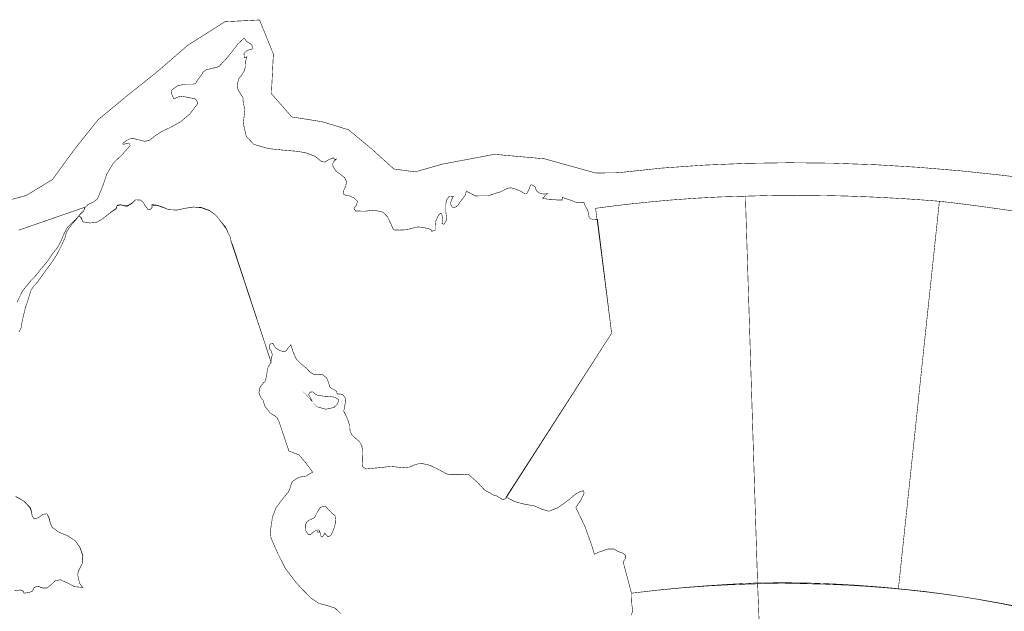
# Model space of a CAD drawing. Extents: x -18.6 to 18.9, y -7.2 to 7.3.
# Tile 5 of 13: x 5.7 to 11.2, y -4.4 to -1.1. Entities that reach past the tile are written whole.
import ezdxf

# ---------------------------------------------------------------- set-up
doc = ezdxf.new("R2010")
doc.units = 0
doc.header["$LTSCALE"] = 0.000394
doc.layers.add('LAYER_1', color=7, linetype='CONTINUOUS')

msp = doc.modelspace()

# ---------------------------------------------------------------- linework, layer by layer
at = {"layer": 'LAYER_1', "color": 59, "linetype": 'CONTINUOUS', "const_width": 0.003}
for points in [[(11.396764, -2.018299), (11.161099, -1.987737), (10.923668, -1.96236), (10.684924, -1.942373), (10.44532, -1.927981), (10.205308, -1.919392), (9.965341, -1.91681), (9.725871, -1.920442), (9.487352, -1.930493), (9.250236, -1.947169), (9.128998, -1.960424), (9.010744, -1.972586), (8.888398, -1.974083), (8.603328, -1.89494), (8.325167, -1.87023), (8.036772, -1.924441), (7.883734, -1.967874), (7.765272, -1.951716), (7.644917, -1.842461), (7.513691, -1.733594), (7.366111, -1.688562), (7.197661, -1.66222), (7.084283, -1.532647), (7.095257, -1.312377), (7.018252, -1.122811), (6.826037, -1.132483), (6.620261, -1.262654), (6.445429, -1.413638), (6.281642, -1.544189), (6.119634, -1.678183), (5.990748, -1.839433), (5.866225, -2.010317), (5.718953, -2.099744), (5.507575, -2.156201)], [(5.678898, -2.29176), (6.049327, -2.163528), (6.045898, -2.170516), (6.043256, -2.17672), (6.042201, -2.181339), (6.034949, -2.190969), (6.026906, -2.199012), (6.017272, -2.206276), (6.013705, -2.21102), (6.019646, -2.218146), (6.027961, -2.227642), (6.030598, -2.233843), (6.032441, -2.241622), (6.035079, -2.245457), (6.073866, -2.252047), (6.110276, -2.248358), (6.141933, -2.231201), (6.167004, -2.211681), (6.192862, -2.191366), (6.220303, -2.174209), (6.223736, -2.166429), (6.224, -2.159441), (6.227421, -2.156402), (6.244437, -2.150996), (6.261461, -2.155874), (6.28085, -2.159969), (6.30737, -2.144402), (6.329134, -2.123291), (6.355657, -2.124346), (6.372272, -2.138197), (6.384154, -2.159177), (6.398394, -2.177776), (6.410268, -2.177638), (6.419772, -2.16722), (6.419772, -2.152843), (6.452492, -2.155346), (6.482043, -2.165772), (6.512378, -2.177776), (6.559476, -2.180417), (6.604197, -2.170386), (6.651295, -2.163528), (6.694567, -2.167484), (6.738626, -2.183315), (6.772402, -2.206276), (6.791795, -2.228433), (6.806437, -2.248224), (6.825835, -2.270382), (6.836382, -2.289122), (6.843772, -2.308646), (6.854323, -2.327374), (6.85802, -2.339378), (6.86013, -2.356925), (6.868571, -2.373677), (7.082295, -3.025516), (7.062898, -3.060346), (7.057752, -3.099917), (7.050232, -3.132374), (7.040992, -3.140287), (7.021472, -3.164827), (7.014614, -3.196488), (7.025295, -3.222874), (7.038358, -3.238969), (7.046673, -3.267724), (7.055776, -3.281976), (7.069622, -3.298594), (7.078724, -3.310476), (7.097858, -3.321551), (7.115406, -3.335008), (7.125031, -3.353213), (7.14376, -3.408492), (7.163291, -3.465346), (7.18202, -3.520626), (7.237563, -3.541598), (7.27728, -3.588701), (7.313819, -3.638169), (7.275555, -3.659937), (7.233343, -3.667457), (7.199835, -3.691598), (7.191917, -3.712705), (7.186378, -3.732232), (7.178469, -3.748591), (7.142713, -3.791862), (7.108539, -3.838303), (7.089413, -3.891067), (7.084406, -3.930118), (7.077803, -3.96837), (7.082295, -4.005051), (7.120547, -4.091591), (7.162764, -4.174957), (7.217646, -4.247252), (7.256563, -4.289728), (7.303394, -4.337748), (7.349441, -4.36835), (7.395079, -4.379965), (7.439146, -4.394736), (7.470535, -4.425343)], [(9.721681, -2.102976), (9.867252, -2.098819), (10.010839, -2.097654), (10.149945, -2.098925), (10.282067, -2.102098), (10.404705, -2.106614), (10.515339, -2.111941), (10.61148, -2.117512), (10.690622, -2.122799), (10.750244, -2.127256), (10.787854, -2.130323), (10.800953, -2.131472)], [(9.789358, -4.25437), (9.721681, -2.102976)], [(11.353051, -2.206276), (11.143815, -2.17524), (10.987913, -2.153783), (10.881425, -2.140354), (10.820413, -2.133433), (10.800953, -2.131472), (10.572988, -4.286433), (10.719091, -4.301705), (10.86261, -4.320996), (11.000539, -4.342984), (11.129846, -4.366339), (11.247528, -4.389728)], [(10.800953, -2.131472), (10.572988, -4.286433)], [(5.6785, -2.858894), (5.686028, -2.847421), (5.692882, -2.831717), (5.695783, -2.807315), (5.700272, -2.78687), (5.715437, -2.723146), (5.731406, -2.676055), (5.746575, -2.626579), (5.759492, -2.606), (5.781126, -2.583043), (5.796429, -2.562465), (5.817937, -2.531327), (5.840228, -2.500984), (5.864106, -2.46985), (5.893, -2.423417), (5.917134, -2.376189), (5.938906, -2.327374), (5.941807, -2.312469), (5.945504, -2.300724), (5.953161, -2.288193), (5.97215, -2.261417), (5.995898, -2.235425), (6.017272, -2.206276), (5.995634, -2.231992), (5.970039, -2.255346), (5.946031, -2.281079), (5.928224, -2.317618), (5.912783, -2.354949), (5.892602, -2.391492), (5.871366, -2.415902), (5.850913, -2.446638), (5.832051, -2.473413), (5.801709, -2.508252), (5.776906, -2.540693), (5.739449, -2.580276), (5.69948, -2.630276), (5.669008, -2.692937)], [(5.661091, -3.772594), (5.703831, -3.797004), (5.739449, -3.834075), (5.748291, -3.855445), (5.753165, -3.881567), (5.764374, -3.898189), (5.789177, -3.890803), (5.813181, -3.872339), (5.83561, -3.869693), (5.846169, -3.892252), (5.853559, -3.921937), (5.864106, -3.9445), (5.901311, -3.971807), (5.950386, -3.991988), (5.992339, -4.019295), (6.018327, -4.056496), (6.034024, -4.100831), (6.03152, -4.147516), (6.021098, -4.167169), (6.009882, -4.188413), (6.006583, -4.208067), (6.011594, -4.233661), (6.018197, -4.258465), (6.035079, -4.279307), (5.990094, -4.27535), (5.95065, -4.254768), (5.910409, -4.236563), (5.88152, -4.24224), (5.859756, -4.262941), (5.83561, -4.282866), (5.809224, -4.282736), (5.786004, -4.272319), (5.764374, -4.279307), (5.760811, -4.287224), (5.757244, -4.295134), (5.753693, -4.300673), (5.740906, -4.305823), (5.724945, -4.308594), (5.707394, -4.311362), (5.703437, -4.299618), (5.694728, -4.295795), (5.686028, -4.293551), (5.655016, -4.297772)], [(5.655016, -4.297772), (5.686028, -4.293551), (5.69552, -4.296587), (5.70502, -4.301209), (5.707394, -4.311362), (5.724945, -4.308594), (5.740906, -4.305823), (5.753693, -4.300673), (5.757244, -4.295134), (5.760811, -4.287224), (5.764374, -4.279307), (5.786803, -4.272319), (5.810807, -4.282736), (5.83561, -4.282866), (5.859756, -4.262941), (5.88152, -4.24224), (5.910409, -4.236563), (5.95065, -4.254768), (5.990094, -4.27535), (6.035079, -4.279307), (6.018197, -4.258465), (6.011594, -4.233661), (6.006583, -4.208067), (6.009882, -4.189205), (6.021098, -4.16876), (6.03152, -4.147516), (6.035606, -4.100831), (6.019118, -4.056496), (5.992339, -4.019295), (5.950386, -3.991988), (5.901311, -3.971807), (5.864106, -3.9445), (5.854343, -3.921937), (5.847752, -3.892252), (5.83561, -3.869693), (5.813181, -3.872339), (5.789177, -3.890803), (5.764374, -3.898189), (5.753287, -3.881567), (5.749346, -3.855445), (5.743016, -3.834075), (5.704886, -3.797795), (5.66122, -3.774185)], [(11.212122, -4.380854), (11.12598, -4.364343), (11.035528, -4.348382), (10.94087, -4.333146), (10.842122, -4.318799), (10.739374, -4.305539), (10.632736, -4.29352), (10.522311, -4.282941), (10.408209, -4.273965), (10.290531, -4.266764), (10.16937, -4.261524), (10.04485, -4.258425), (9.917063, -4.257634), (9.786118, -4.259335), (9.652118, -4.263705), (9.515169, -4.270913), (9.375374, -4.281142), (9.232831, -4.294563), (9.087661, -4.311362), (9.087925, -4.331681), (9.089772, -4.374161), (9.09478, -4.411102), (9.085815, -4.433524)], [(10.572988, -4.286433), (10.555386, -4.284614), (10.505646, -4.279921), (10.428362, -4.273472), (10.328106, -4.26639), (10.209488, -4.259819), (10.077102, -4.254874), (9.935528, -4.252685), (9.789358, -4.25437)]]:
    msp.add_lwpolyline(points, dxfattribs=at)
for points in [[(6.704724, -1.411957), (6.695626, -1.42713), (6.684142, -1.443091), (6.672661, -1.458268), (6.665409, -1.471717), (6.657366, -1.478047), (6.647736, -1.479634), (6.602083, -1.480165), (6.562776, -1.48861), (6.52663, -1.51526), (6.527157, -1.526469), (6.533224, -1.54322), (6.540878, -1.561563), (6.57689, -1.546524), (6.617657, -1.552854), (6.658421, -1.561563), (6.666071, -1.567366), (6.672134, -1.5795), (6.672661, -1.590059), (6.629787, -1.64639), (6.579008, -1.689264), (6.519504, -1.72185), (6.476496, -1.741898), (6.439028, -1.765909), (6.40552, -1.793087), (6.376894, -1.797437), (6.347476, -1.789921), (6.316476, -1.782402), (6.296161, -1.784114), (6.277421, -1.793748), (6.259484, -1.807335), (6.257902, -1.809181), (6.258693, -1.812606), (6.259484, -1.814453), (6.270165, -1.812606), (6.28085, -1.809181), (6.291539, -1.807335), (6.298661, -1.821717), (6.253551, -1.8725), (6.206051, -1.917756), (6.168717, -1.978965), (6.144835, -2.04889), (6.117008, -2.117224), (6.094709, -2.135559), (6.066874, -2.147559), (6.049327, -2.163528), (6.044311, -2.169724), (6.042465, -2.175142), (6.042201, -2.181339), (6.034949, -2.190969), (6.026906, -2.199012), (6.017272, -2.206276), (6.013705, -2.210886), (6.019646, -2.217091), (6.027961, -2.224083), (6.030598, -2.231992), (6.032441, -2.239917), (6.035079, -2.245457), (6.073866, -2.252047), (6.110276, -2.248358), (6.141933, -2.231201), (6.167004, -2.211547), (6.192862, -2.190311), (6.220303, -2.17065), (6.223736, -2.165244), (6.224, -2.158248), (6.227421, -2.152843), (6.244437, -2.149811), (6.261461, -2.154689), (6.28085, -2.156402), (6.305787, -2.143343), (6.328343, -2.123161), (6.355657, -2.124346), (6.372272, -2.138197), (6.384154, -2.159177), (6.398394, -2.177776), (6.410268, -2.177516), (6.419772, -2.166165), (6.419772, -2.149283), (6.450909, -2.1535), (6.481252, -2.164055), (6.512378, -2.177776), (6.559346, -2.180417), (6.603142, -2.170386), (6.647736, -2.163528), (6.69272, -2.16511), (6.736913, -2.180941), (6.772402, -2.206276), (6.791661, -2.228433), (6.805382, -2.248224), (6.822268, -2.270382), (6.835327, -2.289122), (6.843642, -2.308646), (6.854323, -2.327374), (6.85789, -2.339248), (6.859075, -2.35587), (6.865012, -2.370118), (7.082295, -3.025516), (7.082559, -3.01378), (7.084406, -3.000449), (7.089413, -2.986339), (7.084929, -2.966807), (7.072528, -2.94887), (7.075165, -2.929346), (7.082295, -2.923012), (7.091787, -2.921429), (7.096535, -2.929346), (7.109728, -2.948213), (7.130839, -2.961535), (7.153531, -2.968524), (7.167642, -2.962327), (7.178591, -2.945047), (7.192709, -2.929346), (7.20511, -2.9705), (7.223051, -3.009291), (7.249701, -3.036201), (7.277008, -3.058236), (7.299563, -3.081846), (7.3245, -3.096752), (7.339677, -3.095169), (7.355638, -3.093587), (7.370807, -3.096752), (7.391256, -3.113508), (7.401413, -3.138177), (7.409992, -3.164433), (7.418169, -3.171421), (7.427925, -3.177626), (7.43848, -3.18224), (7.446929, -3.189366), (7.449043, -3.198862), (7.452736, -3.203618), (7.46737, -3.203878), (7.477276, -3.205728), (7.484791, -3.210736), (7.49389, -3.224193), (7.49824, -3.240024), (7.495472, -3.25348), (7.486902, -3.298594), (7.50761, -3.341346), (7.520409, -3.381709), (7.521594, -3.407965), (7.53228, -3.430264), (7.552469, -3.44939), (7.575291, -3.469437), (7.587823, -3.493449), (7.591646, -3.520626), (7.589933, -3.571024), (7.592173, -3.607961), (7.609461, -3.620362), (7.686106, -3.612976), (7.750087, -3.606374), (7.81961, -3.61324), (7.851665, -3.609937), (7.883728, -3.596346), (7.915783, -3.588303), (7.966307, -3.600039), (8.013673, -3.622866), (8.061823, -3.648854), (8.07765, -3.652154), (8.100606, -3.651492), (8.125933, -3.652417), (8.143882, -3.652417), (8.167358, -3.650043), (8.182929, -3.652417), (8.230024, -3.693839), (8.269992, -3.73685), (8.321843, -3.766398), (8.335165, -3.769437), (8.347701, -3.776417), (8.361024, -3.784213), (8.369205, -3.788961), (8.378972, -3.788961), (8.38952, -3.784213), (8.38952, -3.777087), (8.977244, -2.865228), (8.898878, -2.231201), (8.871705, -2.233185), (8.852437, -2.223291), (8.849016, -2.199146), (8.842547, -2.17711), (8.830539, -2.158248), (8.824079, -2.138591), (8.799406, -2.13978), (8.776327, -2.13622), (8.756402, -2.127906), (8.738594, -2.121709), (8.72078, -2.116303), (8.702972, -2.110098), (8.704551, -2.11537), (8.701386, -2.119071), (8.702972, -2.124346), (8.693996, -2.124346), (8.683449, -2.124346), (8.674476, -2.124346), (8.646909, -2.120787), (8.620122, -2.119598), (8.592555, -2.113665), (8.603106, -2.106409), (8.610496, -2.095984), (8.621043, -2.088728), (8.597433, -2.091366), (8.576984, -2.086083), (8.560492, -2.074476), (8.556142, -2.065642), (8.554161, -2.056008), (8.549807, -2.049539), (8.53939, -2.042949), (8.530547, -2.03952), (8.52487, -2.042421), (8.516563, -2.067882), (8.505882, -2.087016), (8.492815, -2.088728), (8.469469, -2.074079), (8.443744, -2.064189), (8.418016, -2.056669), (8.401657, -2.058256), (8.382134, -2.066957), (8.361024, -2.078043), (8.288996, -2.100862), (8.219339, -2.10152), (8.168681, -2.074476), (8.164594, -2.094795), (8.143091, -2.123028), (8.122374, -2.152843), (8.112484, -2.161945), (8.100213, -2.166295), (8.090319, -2.163528), (8.080295, -2.144657), (8.086098, -2.124213), (8.097445, -2.102976), (8.072106, -2.105476), (8.058657, -2.125402), (8.054701, -2.149283), (8.055094, -2.192157), (8.06024, -2.233449), (8.044016, -2.259697), (8.033327, -2.253764), (8.036894, -2.228827), (8.033327, -2.206276), (8.030291, -2.200728), (8.023299, -2.199937), (8.01552, -2.206276), (8.009323, -2.218016), (8.003906, -2.231339), (7.997709, -2.245457), (7.995331, -2.267217), (7.995331, -2.291362), (7.976335, -2.298878), (7.973827, -2.294528), (7.972906, -2.290177), (7.972776, -2.288193), (7.947846, -2.281343), (7.922906, -2.276059), (7.897969, -2.273945), (7.863276, -2.282524), (7.829374, -2.290307), (7.794681, -2.29176), (7.783201, -2.290835), (7.771724, -2.291496), (7.762618, -2.288193), (7.747055, -2.252181), (7.730693, -2.218543), (7.705626, -2.192024), (7.654835, -2.180677), (7.603256, -2.186744), (7.552469, -2.184898), (7.543366, -2.171835), (7.558008, -2.151657), (7.56315, -2.131472), (7.544681, -2.113528), (7.519882, -2.101917), (7.491913, -2.09585), (7.486902, -2.091894), (7.485055, -2.083181), (7.484791, -2.074476), (7.497713, -2.047965), (7.502728, -2.021449), (7.491913, -1.999677), (7.468161, -1.981606), (7.444421, -1.964323), (7.427799, -1.939126), (7.425287, -1.923295), (7.431492, -1.909839), (7.44561, -1.896382), (7.442047, -1.897173), (7.43848, -1.897965), (7.434921, -1.896382), (7.432413, -1.894535), (7.431492, -1.891106), (7.431358, -1.88926), (7.405106, -1.898756), (7.382807, -1.913), (7.363681, -1.910626), (7.325559, -1.880024), (7.279512, -1.862874), (7.23189, -1.853642), (7.149181, -1.846642), (7.066457, -1.838071), (6.986118, -1.814453), (6.944693, -1.77026), (6.927803, -1.698362), (6.936248, -1.625673), (6.936909, -1.620929), (6.934402, -1.613807), (6.932689, -1.604299), (6.926094, -1.570791), (6.927413, -1.559453), (6.925567, -1.554437), (6.90485, -1.521591), (6.89426, -1.501244), (6.897291, -1.470772), (6.90448, -1.446476), (6.914705, -1.435323), (6.933437, -1.405902), (6.940299, -1.380043), (6.940827, -1.353394), (6.947685, -1.327539), (6.940827, -1.330843), (6.935547, -1.332555), (6.933437, -1.331106), (6.931854, -1.309598), (6.949268, -1.292055), (6.976181, -1.284795), (6.979083, -1.276618), (6.975654, -1.26448), (6.969059, -1.256307), (6.945839, -1.242051), (6.932709, -1.223), (6.897823, -1.256307), (6.85785, -1.30828), (6.834291, -1.33724), (6.791945, -1.382102), (6.779217, -1.385811), (6.749409, -1.393063), (6.72276, -1.399531)], [(9.721681, -2.102976), (9.789358, -4.25437), (9.769181, -4.255102), (9.712559, -4.257567), (9.625331, -4.26222), (9.513378, -4.269488), (9.382543, -4.279819), (9.238681, -4.293622), (9.087661, -4.311362), (9.041358, -4.136831), (9.046638, -4.129976), (9.055075, -4.115209), (9.055602, -4.101217), (9.041358, -4.089614), (9.012862, -4.079587), (8.991484, -4.065598), (8.95811, -4.065071), (8.907319, -4.082756), (8.881071, -4.094094), (8.866949, -4.047264), (8.829882, -3.942654), (8.777776, -3.834075), (8.788193, -3.820094), (8.808909, -3.788697), (8.824079, -3.755717), (8.821567, -3.741602), (8.804031, -3.744898), (8.777776, -3.759276), (8.735819, -3.794496), (8.677252, -3.836843), (8.628169, -3.855445), (8.588331, -3.843709), (8.546906, -3.82563), (8.492815, -3.816268), (8.441634, -3.802945), (8.40628, -3.785657), (8.393079, -3.777087), (8.977244, -2.865228), (8.888193, -2.17065), (8.902701, -2.168563), (8.94413, -2.162933), (9.009299, -2.154689), (9.095043, -2.144776), (9.198217, -2.134126), (9.315626, -2.123689), (9.444118, -2.114394), (9.580528, -2.107173)], [(7.306689, -3.239232), (7.339008, -3.274724), (7.387165, -3.288047), (7.431358, -3.278417), (7.450618, -3.260472), (7.459591, -3.236988), (7.43848, -3.221421), (7.404059, -3.217071), (7.371988, -3.215094), (7.342307, -3.210736), (7.328059, -3.202949), (7.313819, -3.191213), (7.299571, -3.192929), (7.291256, -3.208228), (7.301941, -3.225114), (7.310248, -3.242799), (7.309327, -3.241874), (7.30761, -3.240161)], [(7.272524, -3.935917), (7.274374, -3.962567), (7.288882, -3.983681), (7.304193, -3.983543), (7.318697, -3.970752), (7.338756, -3.958744), (7.338878, -3.964811), (7.339807, -3.969303), (7.342307, -3.972992), (7.34574, -3.971807), (7.35076, -3.970622), (7.349441, -3.962307), (7.354583, -3.972992), (7.35735, -3.983681), (7.360122, -3.994362), (7.364472, -3.997535), (7.368831, -3.998327), (7.370807, -3.994362), (7.373571, -3.988165), (7.378728, -3.982752), (7.381496, -3.976555), (7.38598, -3.984472), (7.393634, -3.990012), (7.395736, -3.997921), (7.403654, -3.996736), (7.411567, -3.990803), (7.417114, -3.98724), (7.43215, -3.951618), (7.442445, -3.916004), (7.43848, -3.880382), (7.435579, -3.876823), (7.429512, -3.87326), (7.42424, -3.869693), (7.401941, -3.847008), (7.383606, -3.825894), (7.356559, -3.834075), (7.33915, -3.862043), (7.32411, -3.891594), (7.292158, -3.906), (7.279279, -3.917026)]]:
    msp.add_lwpolyline(points, close=True, dxfattribs=at)
at = {"layer": 'LAYER_1', "color": 39, "linetype": 'CONTINUOUS', "const_width": 0.003}
msp.add_lwpolyline([(9.789358, -4.25437), (9.824752, -5.137972), (10.397358, -5.410197), (10.60387, -5.438358), (11.016898, -5.935866), (10.962047, -6.255783)], dxfattribs=at)

doc.saveas('drawing.dxf')
